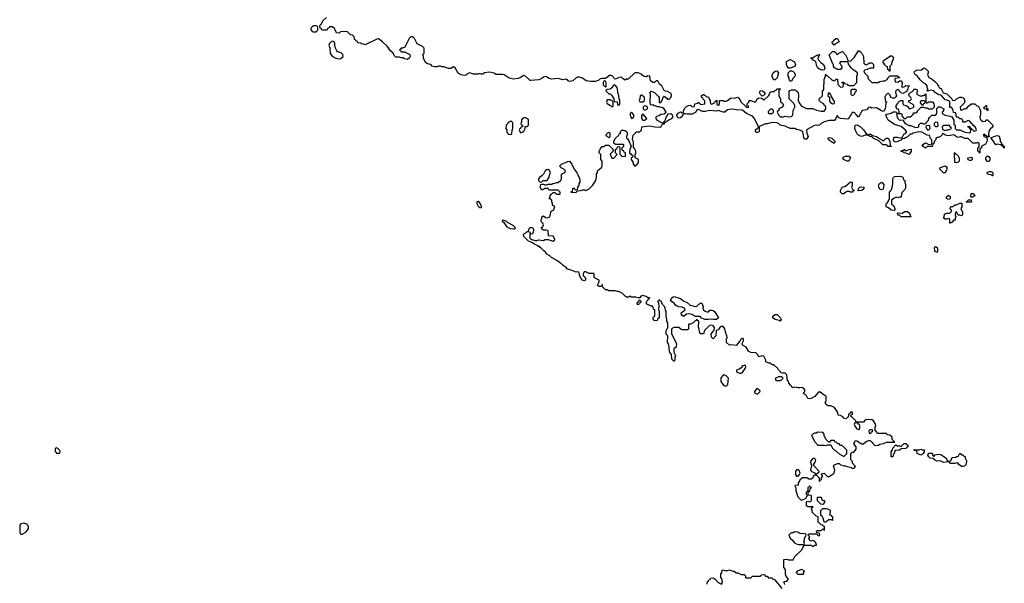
# Model space of a CAD drawing. Header units: inches. Extents: x 2608375 to 2737312, y 944064 to 1028306.
# Tile 38 of 69: x 2709038 to 2721094, y 964159 to 971061. Entities that reach past the tile are written whole.
import ezdxf

# ---------------------------------------------------------------- set-up
doc = ezdxf.new("R2010")
doc.units = ezdxf.units.IN
doc.header["$MEASUREMENT"] = 0
for name, color, linetype in [('C7906', 7, 'Continuous'), ('C7916', 7, 'Continuous'), ('C7917', 7, 'Continuous'), ('C7926', 7, 'Continuous'), ('C7927', 7, 'Continuous')]:
    doc.layers.add(name, color=color, linetype=linetype)

msp = doc.modelspace()

# ---------------------------------------------------------------- linework, layer by layer
at = {"layer": 'C7906', "color": 5, "elevation": 40}
for points in [[(2709490, 965818), (2709474, 965810), (2709473, 965773), (2709485, 965765), (2709490, 965754), (2709530, 965754), (2709535, 965770), (2709530, 965786), (2709506, 965810)], [(2709090, 964895), (2709051, 964889), (2709039, 964870), (2709038, 964790), (2709042, 964770), (2709050, 964762), (2709070, 964762), (2709113, 964787), (2709132, 964808), (2709144, 964830), (2709145, 964850), (2709139, 964870), (2709124, 964884)]]:
    msp.add_lwpolyline(points, close=True, dxfattribs=at)
at = {"layer": 'C7916', "color": 5, "elevation": 40}
for points in [[(2718406, 964146), (2718402, 964162), (2718394, 964170), (2718398, 964182), (2718433, 964187), (2718452, 964210), (2718424, 964244), (2718414, 964270), (2718414, 964330), (2718393, 964353), (2718394, 964450), (2718430, 964455), (2718453, 964447), (2718510, 964448), (2718530, 964486), (2718614, 964570), (2718638, 964622), (2718653, 964627), (2718730, 964626), (2718750, 964606), (2718770, 964626), (2718793, 964627), (2718792, 964652), (2718770, 964674), (2718750, 964682), (2718730, 964674), (2718718, 964678), (2718702, 964710), (2718714, 964730), (2718694, 964750), (2718698, 964762), (2718710, 964766), (2718790, 964766), (2718802, 964762), (2718810, 964746), (2718830, 964746), (2718834, 964750), (2718833, 964773), (2718798, 964778), (2718794, 964790), (2718798, 964802), (2718810, 964806), (2718850, 964806), (2718870, 964826), (2718882, 964822), (2718887, 964807), (2718894, 964810), (2718893, 964853), (2718878, 964858), (2718873, 964873), (2718850, 964874), (2718830, 964894), (2718818, 964898), (2718814, 964910), (2718813, 964973), (2718785, 964985), (2718742, 965030), (2718742, 965050), (2718734, 965070), (2718738, 965082), (2718752, 965090), (2718750, 965094), (2718690, 965094), (2718674, 965110), (2718674, 965150), (2718678, 965162), (2718690, 965166), (2718710, 965158), (2718734, 965170), (2718734, 965230), (2718730, 965234), (2718698, 965238), (2718694, 965250), (2718698, 965282), (2718713, 965287), (2718718, 965322), (2718733, 965327), (2718733, 965333), (2718718, 965338), (2718710, 965354), (2718702, 965338), (2718690, 965334), (2718687, 965293), (2718682, 965278), (2718666, 965270), (2718666, 965250), (2718682, 965242), (2718686, 965230), (2718667, 965213), (2718662, 965198), (2718610, 965174), (2718572, 965212), (2718560, 965240), (2718546, 965290), (2718544, 965324), (2718534, 965350), (2718538, 965362), (2718573, 965367), (2718574, 965390), (2718591, 965409), (2718594, 965430), (2718624, 965456), (2718675, 965455), (2718700, 965440), (2718730, 965438), (2718751, 965449), (2718770, 965486), (2718790, 965486), (2718826, 965450), (2718826, 965410), (2718830, 965406), (2718838, 965422), (2718854, 965430), (2718854, 965450), (2718874, 965470), (2718854, 965490), (2718858, 965502), (2718890, 965506), (2718928, 965468), (2718948, 965468), (2719012, 965510), (2719018, 965550), (2719002, 965590), (2719014, 965610), (2719050, 965626), (2719070, 965626), (2719088, 965608), (2719107, 965607), (2719130, 965598), (2719150, 965598), (2719170, 965588), (2719218, 965578), (2719230, 965566), (2719254, 965570), (2719258, 965582), (2719274, 965590), (2719258, 965598), (2719253, 965613), (2719234, 965630), (2719234, 965650), (2719214, 965670), (2719214, 965750), (2719230, 965766), (2719250, 965766), (2719280, 965800), (2719282, 965830), (2719262, 965850), (2719252, 965870), (2719270, 965906), (2719290, 965902), (2719350, 965868), (2719370, 965866), (2719404, 965896), (2719430, 965906), (2719450, 965906), (2719470, 965886), (2719482, 965882), (2719486, 965870), (2719510, 965848), (2719550, 965849), (2719570, 965862), (2719614, 965870), (2719650, 965886), (2719750, 965886), (2719754, 965890), (2719738, 965898), (2719734, 965910), (2719722, 965922), (2719722, 965950), (2719692, 965972), (2719658, 965978), (2719654, 965990), (2719647, 965993), (2719550, 965994), (2719538, 965998), (2719534, 966010), (2719513, 966033), (2719512, 966070), (2719522, 966090), (2719518, 966110), (2719492, 966150), (2719470, 966162), (2719430, 966165), (2719400, 966160), (2719387, 966153), (2719370, 966134), (2719290, 966134), (2719278, 966138), (2719274, 966150), (2719232, 966192), (2719218, 966198), (2719214, 966210), (2719218, 966222), (2719234, 966230), (2719234, 966250), (2719230, 966254), (2719210, 966254), (2719202, 966238), (2719186, 966230), (2719186, 966210), (2719178, 966190), (2719150, 966174), (2719130, 966182), (2719117, 966197), (2719090, 966214), (2719058, 966218), (2719054, 966250), (2719014, 966314), (2718970, 966332), (2718933, 966333), (2718910, 966354), (2718902, 966370), (2718914, 966390), (2718914, 966450), (2718890, 966462), (2718850, 966492), (2718830, 966502), (2718809, 966491), (2718775, 966445), (2718730, 966422), (2718710, 966418), (2718690, 966422), (2718670, 966454), (2718650, 966474), (2718638, 966478), (2718634, 966490), (2718652, 966508), (2718652, 966530), (2718634, 966550), (2718610, 966558), (2718590, 966551), (2718570, 966551), (2718530, 966562), (2718510, 966554), (2718498, 966558), (2718494, 966570), (2718480, 966580), (2718454, 966610), (2718453, 966633), (2718438, 966638), (2718430, 966714), (2718412, 966732), (2718373, 966733), (2718358, 966738), (2718354, 966750), (2718330, 966774), (2718322, 966790), (2718270, 966834), (2718250, 966834), (2718230, 966854), (2718210, 966854), (2718174, 966870), (2718172, 966890), (2718150, 966942), (2718130, 966945), (2718090, 966932), (2718070, 966962), (2718050, 966982), (2717990, 966985), (2717960, 967000), (2717932, 967050), (2717890, 967074), (2717885, 967095), (2717902, 967130), (2717902, 967150), (2717895, 967155), (2717890, 967158), (2717870, 967151), (2717855, 967125), (2717810, 967072), (2717750, 967078), (2717730, 967074), (2717694, 967110), (2717694, 967150), (2717702, 967170), (2717698, 967190), (2717684, 967224), (2717670, 967274), (2717650, 967302), (2717630, 967302), (2717610, 967292), (2717595, 967265), (2717567, 967253), (2717562, 967190), (2717530, 967154), (2717510, 967174), (2717505, 967210), (2717530, 967248), (2717542, 967258), (2717545, 967290), (2717531, 967311), (2717510, 967322), (2717485, 967315), (2717425, 967255), (2717410, 967214), (2717370, 967214), (2717360, 967240), (2717358, 967270), (2717351, 967290), (2717354, 967370), (2717338, 967378), (2717330, 967394), (2717322, 967378), (2717310, 967374), (2717286, 967350), (2717250, 967334), (2717230, 967334), (2717226, 967330), (2717226, 967270), (2717216, 967264), (2717150, 967265), (2717134, 967270), (2717110, 967291), (2717051, 967291), (2717030, 967282), (2717018, 967270), (2717020, 967220), (2717082, 967090), (2717078, 967050), (2717048, 967030), (2717046, 966990), (2717066, 966950), (2717058, 966930), (2717058, 966890), (2717050, 966874), (2717030, 966894), (2717025, 966905), (2717020, 966960), (2716993, 966993), (2716992, 967050), (2716982, 967090), (2716972, 967110), (2716974, 967190), (2716954, 967210), (2716954, 967250), (2716964, 967276), (2716974, 967290), (2716974, 967350), (2716962, 967370), (2716962, 967390), (2716952, 967430), (2716952, 967490), (2716944, 967504), (2716942, 967530), (2716934, 967550), (2716910, 967574), (2716893, 967613), (2716878, 967618), (2716870, 967634), (2716862, 967618), (2716846, 967610), (2716858, 967598), (2716862, 967550), (2716858, 967510), (2716868, 967490), (2716866, 967410), (2716847, 967393), (2716842, 967378), (2716810, 967374), (2716794, 967390), (2716794, 967410), (2716798, 967422), (2716814, 967430), (2716814, 967510), (2716798, 967518), (2716790, 967554), (2716770, 967554), (2716744, 967564), (2716718, 967578), (2716714, 967590), (2716714, 967610), (2716734, 967630), (2716738, 967642), (2716754, 967650), (2716750, 967654), (2716730, 967654), (2716710, 967672), (2716670, 967682), (2716645, 967675), (2716630, 967654), (2716610, 967654), (2716584, 967664), (2716530, 967665), (2716510, 967674), (2716495, 967665), (2716470, 967662), (2716454, 967670), (2716414, 967710), (2716370, 967732), (2716353, 967733), (2716330, 967742), (2716250, 967742), (2716230, 967754), (2716210, 967754), (2716174, 967790), (2716173, 967813), (2716167, 967813), (2716162, 967798), (2716150, 967794), (2716130, 967794), (2716114, 967810), (2716124, 967836), (2716134, 967850), (2716134, 967870), (2716078, 967898), (2716074, 967910), (2716074, 967950), (2716070, 967954), (2716010, 967954), (2715972, 967972), (2715950, 967974), (2715938, 967950), (2715938, 967930), (2715958, 967910), (2715966, 967890), (2715966, 967870), (2715950, 967862), (2715930, 967872), (2715912, 967890), (2715894, 967930), (2715894, 967950), (2715884, 967964), (2715872, 967972), (2715850, 967971), (2715830, 967976), (2715790, 967995), (2715747, 968007), (2715730, 968026), (2715691, 968050), (2715673, 968073), (2715647, 968087), (2715614, 968114), (2715551, 968150), (2715530, 968170), (2715494, 968190), (2715476, 968216), (2715456, 968230), (2715425, 968265), (2715412, 968270), (2715402, 968282), (2715390, 968285), (2715376, 968296), (2715341, 968310), (2715310, 968332), (2715270, 968347), (2715210, 968406), (2715206, 968426), (2715202, 968430), (2715205, 968435), (2715234, 968450), (2715250, 968466), (2715274, 968466), (2715274, 968490), (2715285, 968515), (2715310, 968518), (2715315, 968515), (2715328, 968490), (2715326, 968450), (2715310, 968434), (2715298, 968438), (2715293, 968453), (2715286, 968454), (2715286, 968406), (2715282, 968398), (2715285, 968385), (2715310, 968368), (2715350, 968358), (2715370, 968358), (2715390, 968366), (2715450, 968358), (2715470, 968368), (2715510, 968369), (2715570, 968348), (2715590, 968366), (2715590, 968374), (2715571, 968411), (2715514, 968414), (2715510, 968474), (2715490, 968482), (2715450, 968482), (2715430, 968494), (2715425, 968510), (2715442, 968530), (2715452, 968550), (2715442, 968570), (2715422, 968590), (2715422, 968610), (2715432, 968628), (2715433, 968647), (2715444, 968656), (2715450, 968658), (2715478, 968638), (2715490, 968635), (2715510, 968638), (2715530, 968648), (2715545, 968715), (2715574, 968730), (2715592, 968768), (2715562, 968790), (2715562, 968810), (2715552, 968830), (2715552, 968850), (2715522, 968870), (2715534, 968890), (2715538, 968922), (2715550, 968926), (2715570, 968946), (2715590, 968946), (2715610, 968926), (2715650, 968926), (2715654, 968930), (2715654, 968950), (2715630, 968974), (2715530, 968974), (2715518, 968978), (2715510, 968994), (2715470, 968994), (2715456, 968984), (2715430, 968974), (2715412, 969010), (2715413, 969027), (2715418, 969042), (2715433, 969047), (2715450, 969048), (2715470, 969038), (2715490, 969038), (2715513, 969047), (2715552, 969048), (2715564, 969056), (2715590, 969058), (2715610, 969068), (2715630, 969066), (2715664, 969096), (2715672, 969110), (2715674, 969170), (2715711, 969189), (2715722, 969210), (2715702, 969230), (2715666, 969246), (2715657, 969257), (2715651, 969270), (2715672, 969290), (2715750, 969326), (2715770, 969329), (2715799, 969290), (2715829, 969229), (2715863, 969183), (2715875, 969150), (2715889, 969130), (2715896, 969104), (2715898, 969070), (2715886, 969050), (2715886, 969030), (2715866, 969010), (2715862, 968978), (2715850, 968974), (2715838, 968978), (2715830, 968994), (2715810, 968994), (2715806, 968990), (2715802, 968958), (2715790, 968954), (2715787, 968947), (2715850, 968946), (2715858, 968962), (2715873, 968967), (2715910, 968968), (2715930, 968978), (2715956, 968976), (2715970, 968968), (2716010, 968988), (2716051, 969030), (2716091, 969090), (2716102, 969130), (2716102, 969170), (2716111, 969190), (2716112, 969210), (2716120, 969220), (2716162, 969250), (2716172, 969270), (2716172, 969330), (2716154, 969350), (2716154, 969410), (2716134, 969430), (2716134, 969450), (2716144, 969476), (2716170, 969506), (2716193, 969507), (2716210, 969526), (2716250, 969526), (2716306, 969470), (2716306, 969450), (2716266, 969414), (2716290, 969366), (2716313, 969367), (2716354, 969410), (2716334, 969430), (2716334, 969470), (2716353, 969487), (2716358, 969502), (2716370, 969506), (2716382, 969502), (2716386, 969490), (2716386, 969410), (2716402, 969402), (2716410, 969386), (2716454, 969390), (2716454, 969430), (2716438, 969438), (2716433, 969453), (2716418, 969458), (2716414, 969470), (2716414, 969490), (2716434, 969510), (2716434, 969530), (2716430, 969534), (2716333, 969533), (2716314, 969550), (2716314, 969570), (2716330, 969606), (2716373, 969647), (2716378, 969662), (2716393, 969667), (2716394, 969690), (2716410, 969706), (2716430, 969708), (2716450, 969702), (2716468, 969690), (2716478, 969670), (2716478, 969650), (2716466, 969630), (2716468, 969610), (2716480, 969600), (2716496, 969576), (2716526, 969510), (2716508, 969472), (2716506, 969430), (2716520, 969420), (2716530, 969406), (2716542, 969402), (2716546, 969390), (2716542, 969378), (2716526, 969370), (2716526, 969350), (2716548, 969310), (2716548, 969290), (2716570, 969266), (2716604, 969296), (2716614, 969310), (2716614, 969350), (2716574, 969370), (2716574, 969410), (2716582, 969430), (2716582, 969450), (2716564, 969484), (2716553, 969493), (2716553, 969567), (2716542, 969590), (2716544, 969624), (2716550, 969646), (2716590, 969686), (2716630, 969686), (2716653, 969707), (2716654, 969750), (2716750, 969761), (2716813, 969747), (2716890, 969746), (2716910, 969786), (2716933, 969787), (2716938, 969802), (2716950, 969806), (2716961, 969819), (2716986, 969834), (2717022, 969850), (2717038, 969870), (2717031, 969890), (2717010, 969906), (2716976, 969904), (2716955, 969870), (2716938, 969822), (2716926, 969810), (2716922, 969798), (2716910, 969794), (2716884, 969804), (2716846, 969826), (2716832, 969850), (2716832, 969870), (2716841, 969879), (2716870, 969889), (2716890, 969902), (2716931, 969909), (2716952, 969930), (2716931, 969971), (2716910, 969982), (2716870, 969992), (2716850, 969992), (2716827, 970000)], [(2716284, 970000), (2716290, 969994), (2716302, 969998), (2716303, 970000)], [(2716684, 970000), (2716674, 969990), (2716674, 969970), (2716690, 969954), (2716710, 969962), (2716726, 969970), (2716726, 969990), (2716718, 969998), (2716711, 970000)], [(2719639, 970000), (2719636, 969970), (2719618, 969942), (2719610, 969938), (2719590, 969944), (2719530, 969982), (2719470, 969978), (2719450, 969988), (2719433, 969987), (2719410, 969958), (2719352, 969948), (2719310, 969866), (2719280, 969900), (2719266, 969910), (2719262, 969922), (2719250, 969926), (2719230, 969926), (2719220, 969900), (2719201, 969879), (2719191, 969849), (2719177, 969843), (2719089, 969849), (2719064, 969864), (2719050, 969886), (2719042, 969878), (2719032, 969850), (2719013, 969827), (2718950, 969827), (2718888, 969812), (2718850, 969789), (2718831, 969769), (2718810, 969766), (2718790, 969769), (2718770, 969764), (2718672, 969710), (2718676, 969670), (2718692, 969630), (2718682, 969610), (2718670, 969598), (2718650, 969598), (2718638, 969610), (2718635, 969655), (2718628, 969672), (2718628, 969688), (2718616, 969696), (2718590, 969708), (2718550, 969715), (2718530, 969729), (2718470, 969729), (2718410, 969756), (2718350, 969770), (2718329, 969789), (2718310, 969799), (2718250, 969800), (2718190, 969784), (2718170, 969784), (2718105, 969755), (2718093, 969747), (2718091, 969689), (2718070, 969678), (2718060, 969680), (2718046, 969690), (2718046, 969710), (2718070, 969734), (2718082, 969738), (2718086, 969750), (2718034, 969850), (2718010, 969879), (2717939, 969910), (2717890, 969954), (2717816, 969956), (2717770, 969964), (2717730, 969961), (2717705, 969955), (2717670, 969929), (2717651, 969929), (2717590, 969949), (2717570, 969942), (2717490, 969949), (2717430, 969935), (2717397, 969937), (2717350, 969962), (2717330, 969958), (2717318, 969930), (2717270, 969904), (2717210, 969903), (2717190, 969909), (2717170, 969909), (2717160, 969900), (2717146, 969870), (2717130, 969857), (2717110, 969854), (2717099, 969859), (2717088, 969870), (2717084, 969890), (2717102, 969918), (2717130, 969934), (2717150, 969922), (2717158, 969922), (2717166, 969930), (2717166, 969950), (2717183, 969977), (2717208, 970000)], [(2717264, 970000), (2717270, 969994), (2717302, 969998), (2717302, 970000)], [(2717927, 970000), (2717934, 969994), (2717934, 969990), (2717954, 969986), (2717966, 969990), (2717963, 970000)], [(2718383, 970000), (2718374, 969990), (2718334, 969970), (2718332, 969948), (2718318, 969942), (2718314, 969930), (2718330, 969894), (2718353, 969873), (2718390, 969872), (2718410, 969878), (2718450, 969872), (2718490, 969874), (2718506, 969890), (2718507, 969947), (2718529, 969990), (2718529, 970000)], [(2718614, 970000), (2718670, 969974), (2718750, 969974), (2718764, 969964), (2718793, 969953), (2718850, 969942), (2718890, 969942), (2718908, 969970), (2718908, 969990), (2718903, 970000)], [(2720000, 969677), (2719974, 969670), (2719960, 969660), (2719942, 969658), (2719910, 969626), (2719884, 969616), (2719870, 969606), (2719838, 969602), (2719834, 969590), (2719790, 969568), (2719770, 969562), (2719746, 969570), (2719738, 969590), (2719742, 969610), (2719750, 969622), (2719784, 969624), (2719810, 969614), (2719842, 969618), (2719863, 969657), (2719888, 969672), (2719898, 969682), (2719898, 969690), (2719882, 969710), (2719833, 969753), (2719750, 969777), (2719670, 969829), (2719650, 969870), (2719645, 969895), (2719655, 969905), (2719710, 969918), (2719732, 969932), (2719770, 969934), (2719778, 969918), (2719790, 969914), (2719802, 969918), (2719806, 969930), (2719802, 969962), (2719787, 969967), (2719770, 969986), (2719769, 970000)], [(2720000, 969917), (2719984, 969916), (2719974, 969910), (2719974, 969890), (2719958, 969882), (2719950, 969866), (2719910, 969866), (2719898, 969862), (2719890, 969846), (2719866, 969846), (2719862, 969862), (2719848, 969868), (2719842, 969902), (2719830, 969906), (2719790, 969906), (2719778, 969902), (2719774, 969890), (2719782, 969870), (2719792, 969850), (2719810, 969832), (2719854, 969834), (2719862, 969810), (2719882, 969790), (2719930, 969766), (2719945, 969765), (2720000, 969743)], [(2719903, 970000), (2719930, 969974), (2719950, 969974), (2719986, 969990), (2719986, 970000)], [(2720000, 965785), (2719990, 965786), (2719987, 965793), (2720000, 965793)], [(2717454, 964150), (2717458, 964182), (2717470, 964186), (2717478, 964202), (2717492, 964208), (2717498, 964222), (2717530, 964228), (2717555, 964210), (2717589, 964169), (2717631, 964149), (2717643, 964170), (2717634, 964214), (2717625, 964230), (2717622, 964270), (2717634, 964290), (2717638, 964322), (2717650, 964326), (2717670, 964318), (2717710, 964318), (2717730, 964326), (2717768, 964308), (2717787, 964307), (2717810, 964286), (2717830, 964286), (2717856, 964276), (2717870, 964266), (2717910, 964266), (2717926, 964250), (2717926, 964230), (2717930, 964226), (2717990, 964228), (2718010, 964246), (2718107, 964247), (2718114, 964250), (2718118, 964262), (2718150, 964266), (2718162, 964262), (2718168, 964248), (2718190, 964246), (2718208, 964228), (2718250, 964226), (2718256, 964216), (2718283, 964203), (2718370, 964097)]]:
    msp.add_lwpolyline(points, dxfattribs=at)
for points in [[(2716530, 969928), (2716512, 969910), (2716511, 969890), (2716530, 969852), (2716550, 969862), (2716558, 969870), (2716556, 969896)], [(2716670, 969906), (2716653, 969887), (2716652, 969850), (2716670, 969832), (2716690, 969832), (2716710, 969842), (2716718, 969850)], [(2718250, 969966), (2718230, 969966), (2718204, 969936), (2718204, 969924), (2718210, 969914), (2718250, 969914), (2718266, 969930), (2718266, 969950)], [(2715050, 969818), (2715018, 969802), (2715014, 969790), (2714994, 969770), (2714992, 969730), (2715002, 969710), (2715002, 969682), (2715013, 969673), (2715018, 969658), (2715050, 969654), (2715062, 969658), (2715067, 969707), (2715078, 969730), (2715076, 969796), (2715066, 969810)], [(2715230, 969858), (2715210, 969858), (2715194, 969850), (2715184, 969836), (2715182, 969810), (2715174, 969790), (2715178, 969778), (2715194, 969770), (2715194, 969750), (2715174, 969746), (2715172, 969728), (2715158, 969722), (2715154, 969710), (2715170, 969674), (2715190, 969682), (2715210, 969694), (2715228, 969730), (2715227, 969753), (2715250, 969754), (2715266, 969770), (2715266, 969830), (2715262, 969842)], [(2716250, 969678), (2716234, 969670), (2716214, 969650), (2716218, 969638), (2716233, 969633), (2716250, 969614), (2716266, 969630), (2716266, 969670)], [(2719410, 969654), (2719430, 969654), (2719450, 969662), (2719482, 969642), (2719530, 969631), (2719565, 969605), (2719594, 969590), (2719610, 969574), (2719646, 969610), (2719670, 969612), (2719692, 969572), (2719698, 969518), (2719710, 969514), (2719714, 969510), (2719710, 969508), (2719670, 969506), (2719662, 969522), (2719647, 969527), (2719606, 969530), (2719556, 969576), (2719489, 969609), (2719470, 969628), (2719446, 969630), (2719427, 969647), (2719390, 969648), (2719350, 969629), (2719320, 969640), (2719296, 969656), (2719274, 969694), (2719264, 969730), (2719269, 969771), (2719290, 969774), (2719331, 969751), (2719371, 969710)], [(2719010, 969546), (2718990, 969555), (2718942, 969590), (2718938, 969610), (2718950, 969618), (2718982, 969610), (2719022, 969570)], [(2719930, 969409), (2719890, 969428), (2719869, 969429), (2719858, 969438), (2719826, 969450), (2719840, 969460), (2719858, 969462), (2719869, 969471), (2719874, 969470), (2719878, 969458), (2719890, 969454), (2719930, 969472), (2719950, 969474), (2719954, 969470), (2719952, 969452)], [(2719190, 969328), (2719168, 969328), (2719127, 969347), (2719118, 969370), (2719130, 969382), (2719150, 969391), (2719194, 969390), (2719212, 969370)], [(2715510, 969228), (2715490, 969222), (2715472, 969210), (2715451, 969169), (2715431, 969149), (2715402, 969130), (2715392, 969110), (2715392, 969090), (2715410, 969072), (2715430, 969074), (2715448, 969092), (2715487, 969093), (2715502, 969098), (2715516, 969124), (2715527, 969153), (2715528, 969170), (2715538, 969190), (2715520, 969220)], [(2719210, 968948), (2719196, 968956), (2719170, 968958), (2719152, 968948), (2719130, 968928), (2719110, 968928), (2719089, 968950), (2719089, 968970), (2719109, 969010), (2719150, 969022), (2719210, 969074), (2719233, 969073), (2719232, 969030), (2719222, 969010), (2719238, 968978), (2719253, 968973), (2719253, 968967), (2719238, 968962), (2719230, 968948)], [(2719590, 968978), (2719570, 968986), (2719556, 969016), (2719555, 969030), (2719565, 969055), (2719590, 969072), (2719604, 969064), (2719617, 969037), (2719610, 968986)], [(2719790, 968878), (2719770, 968886), (2719744, 968876), (2719714, 968850), (2719714, 968810), (2719718, 968798), (2719734, 968790), (2719752, 968752), (2719754, 968730), (2719750, 968726), (2719710, 968729), (2719675, 968755), (2719646, 968770), (2719647, 968807), (2719650, 968814), (2719662, 968818), (2719666, 968830), (2719678, 968842), (2719687, 968873), (2719688, 968950), (2719710, 968974), (2719718, 968990), (2719728, 969050), (2719728, 969110), (2719738, 969130), (2719750, 969142), (2719824, 969144), (2719851, 969131), (2719858, 969098), (2719874, 969090), (2719874, 969070), (2719884, 969044), (2719884, 968996), (2719877, 968983), (2719842, 968950), (2719834, 968930), (2719833, 968887), (2719810, 968886)], [(2719310, 968966), (2719306, 968970), (2719307, 968993), (2719330, 969014), (2719374, 969010), (2719374, 968990), (2719350, 968968)], [(2714650, 968834), (2714634, 968830), (2714635, 968810), (2714650, 968776), (2714670, 968759), (2714690, 968761), (2714697, 968770), (2714670, 968822)], [(2719950, 968646), (2719830, 968648), (2719810, 968666), (2719789, 968669), (2719786, 968690), (2719790, 968694), (2719847, 968693), (2719870, 968712), (2719910, 968714), (2719932, 968692), (2719942, 968662), (2719954, 968650)], [(2714950, 968606), (2714944, 968596), (2714945, 968590), (2714960, 968580), (2715004, 968524), (2715045, 968505), (2715090, 968501), (2715099, 968501), (2715108, 968510), (2715079, 968539), (2715010, 968578), (2714993, 968593)], [(2716630, 967626), (2716618, 967622), (2716614, 967606), (2716594, 967590), (2716598, 967578), (2716610, 967574), (2716622, 967578), (2716626, 967594), (2716642, 967598), (2716646, 967610)], [(2717307, 967547), (2717330, 967551), (2717370, 967591), (2717390, 967591), (2717405, 967550), (2717402, 967530), (2717411, 967510), (2717430, 967491), (2717450, 967485), (2717470, 967485), (2717490, 967502), (2717510, 967502), (2717530, 967498), (2717550, 967482), (2717594, 967410), (2717570, 967389), (2717530, 967388), (2717510, 967395), (2717470, 967389), (2717429, 967389), (2717387, 967407), (2717370, 967426), (2717310, 967426), (2717270, 967449), (2717230, 967458), (2717204, 967456), (2717170, 967428), (2717150, 967438), (2717142, 967450), (2717138, 967470), (2717186, 967510), (2717178, 967530), (2717150, 967542), (2717110, 967545), (2717090, 967553), (2717067, 967567), (2717050, 967589), (2717018, 967610), (2717006, 967630), (2717036, 967664), (2717050, 967671), (2717130, 967645), (2717170, 967616), (2717210, 967598), (2717246, 967566)], [(2718350, 967368), (2718336, 967376), (2718289, 967389), (2718258, 967410), (2718258, 967430), (2718286, 967450), (2718312, 967450), (2718350, 967414), (2718362, 967390)], [(2717910, 966828), (2717890, 966822), (2717870, 966798), (2717842, 966778), (2717814, 966770), (2717814, 966750), (2717850, 966732), (2717870, 966732), (2717890, 966742), (2717922, 966790), (2717928, 966810), (2717926, 966826)], [(2717670, 966708), (2717653, 966707), (2717623, 966677), (2717623, 966630), (2717650, 966591), (2717670, 966578), (2717690, 966574), (2717708, 966592), (2717715, 966670), (2717690, 966698)], [(2718370, 966686), (2718330, 966686), (2718294, 966670), (2718294, 966650), (2718304, 966644), (2718350, 966642), (2718366, 966650), (2718386, 966670)], [(2718070, 966546), (2718058, 966542), (2718053, 966527), (2718034, 966510), (2718034, 966490), (2718070, 966474), (2718106, 966510), (2718102, 966522), (2718087, 966527)], [(2719290, 966126), (2719258, 966122), (2719254, 966110), (2719272, 966070), (2719290, 966052), (2719310, 966042), (2719327, 966053), (2719327, 966087), (2719322, 966102), (2719310, 966106), (2719302, 966122)], [(2718810, 966008), (2718790, 965998), (2718770, 965998), (2718754, 965990), (2718734, 965970), (2718772, 965890), (2718810, 965852), (2718888, 965852), (2718910, 965845), (2718930, 965854), (2718970, 965854), (2718990, 965814), (2719014, 965790), (2719030, 965782), (2719070, 965745), (2719130, 965714), (2719166, 965750), (2719166, 965790), (2719110, 965846), (2719090, 965846), (2719070, 965866), (2719050, 965866), (2719042, 965882), (2719027, 965887), (2719010, 965906), (2718970, 965906), (2718953, 965887), (2718947, 965887), (2718910, 965926), (2718888, 965970), (2718887, 965987), (2718870, 966006)], [(2719478, 966038), (2719450, 966038), (2719434, 966030), (2719438, 965998), (2719450, 965994), (2719462, 965998), (2719467, 966013), (2719482, 966018), (2719486, 966030)], [(2719710, 965706), (2719709, 965709), (2719709, 965771), (2719727, 965793), (2719730, 965814), (2719767, 965853), (2719784, 965844), (2719810, 965842), (2719830, 965834), (2719866, 965870), (2719890, 965872), (2719898, 965858), (2719914, 965850), (2719914, 965830), (2719898, 965822), (2719892, 965808), (2719830, 965806), (2719811, 965789), (2719754, 965786), (2719754, 965774), (2719732, 965730), (2719730, 965706)], [(2718770, 965688), (2718750, 965688), (2718740, 965680), (2718722, 965650), (2718724, 965624), (2718734, 965610), (2718734, 965590), (2718725, 965575), (2718722, 965550), (2718734, 965530), (2718772, 965512), (2718778, 965498), (2718790, 965494), (2718810, 965514), (2718822, 965518), (2718826, 965530), (2718760, 965600), (2718760, 965620), (2718778, 965642), (2718788, 965670)], [(2718570, 965549), (2718550, 965548), (2718538, 965530), (2718538, 965490), (2718550, 965472), (2718570, 965472), (2718588, 965490), (2718595, 965510), (2718582, 965542)], [(2718870, 965174), (2718890, 965174), (2718894, 965170), (2718892, 965148), (2718870, 965126), (2718847, 965127), (2718806, 965170), (2718807, 965213), (2718850, 965214), (2718854, 965210), (2718854, 965190)], [(2718991, 964929), (2718978, 964938), (2718944, 964936), (2718920, 964920), (2718910, 964906), (2718887, 964907), (2718886, 964930), (2718876, 964956), (2718862, 964982), (2718846, 964990), (2718848, 965052), (2718870, 965074), (2718917, 965077), (2718957, 965057), (2718962, 965050), (2718962, 965030), (2718954, 965010), (2718958, 964998), (2718970, 964994), (2718991, 964971)], [(2718530, 964788), (2718510, 964778), (2718484, 964776), (2718454, 964750), (2718470, 964714), (2718504, 964684), (2718520, 964660), (2718530, 964652), (2718570, 964634), (2718630, 964634), (2718642, 964638), (2718646, 964650), (2718638, 964670), (2718647, 964693), (2718648, 964712), (2718666, 964750), (2718662, 964762), (2718647, 964767), (2718590, 964768), (2718567, 964787)], [(2718630, 964266), (2718570, 964268), (2718548, 964288), (2718548, 964292), (2718567, 964313), (2718596, 964324), (2718610, 964334), (2718638, 964318), (2718642, 964310), (2718633, 964287)]]:
    msp.add_lwpolyline(points, close=True, dxfattribs=at)
at = {"layer": 'C7917', "color": 5, "elevation": 40}
for points in [[(2716827, 970000), (2716807, 970007), (2716790, 970018), (2716770, 970014), (2716762, 970022), (2716758, 970050), (2716762, 970150), (2716754, 970170), (2716770, 970186), (2716790, 970178), (2716810, 970168), (2716860, 970120), (2716869, 970109), (2716870, 970046), (2716890, 970046), (2716912, 970090), (2716913, 970107), (2716930, 970126), (2716960, 970100), (2716970, 970086), (2716990, 970086), (2717010, 970106), (2717018, 970130), (2717015, 970155), (2716970, 970182), (2716944, 970184), (2716930, 970194), (2716902, 970250), (2716872, 970272), (2716851, 970311), (2716830, 970312), (2716810, 970292), (2716790, 970292), (2716762, 970310), (2716754, 970370), (2716730, 970372), (2716710, 970362), (2716684, 970364), (2716660, 970380), (2716650, 970392), (2716610, 970412), (2716570, 970412), (2716490, 970334), (2716468, 970332), (2716450, 970322), (2716430, 970332), (2716410, 970352), (2716390, 970358), (2716330, 970332), (2716294, 970374), (2716270, 970381), (2716210, 970342), (2716170, 970342), (2716144, 970336), (2716130, 970322), (2716090, 970302), (2716030, 970302), (2715974, 970310), (2715930, 970345), (2715890, 970356), (2715870, 970355), (2715852, 970348), (2715810, 970311), (2715770, 970302), (2715752, 970312), (2715744, 970324), (2715730, 970332), (2715690, 970325), (2715630, 970342), (2715550, 970331), (2715522, 970342), (2715490, 970362), (2715470, 970365), (2715450, 970358), (2715430, 970342), (2715395, 970325), (2715297, 970317), (2715290, 970318), (2715231, 970370), (2715210, 970376), (2715169, 970351), (2715140, 970340), (2715090, 970331), (2715030, 970346), (2714970, 970386), (2714950, 970391), (2714870, 970391), (2714846, 970406), (2714790, 970418), (2714729, 970411), (2714710, 970394), (2714690, 970394), (2714670, 970402), (2714650, 970392), (2714593, 970393), (2714550, 970412), (2714530, 970402), (2714510, 970385), (2714490, 970378), (2714460, 970380), (2714444, 970384), (2714405, 970405), (2714372, 970470), (2714350, 970482), (2714316, 970464), (2714290, 970462), (2714230, 970485), (2714205, 970485), (2714190, 970492), (2714168, 970492), (2714150, 970482), (2714116, 970484), (2714090, 970492), (2714071, 970511), (2714030, 970522), (2714012, 970532), (2713984, 970584), (2713982, 970610), (2713974, 970630), (2713978, 970642), (2713991, 970650), (2713991, 970710), (2713970, 970731), (2713905, 970765), (2713871, 970831), (2713850, 970851), (2713829, 970851), (2713808, 970830), (2713755, 970725), (2713727, 970713), (2713708, 970712), (2713702, 970698), (2713688, 970690), (2713702, 970682), (2713708, 970668), (2713750, 970668), (2713815, 970635), (2713818, 970610), (2713810, 970594), (2713786, 970574), (2713750, 970582), (2713730, 970592), (2713710, 970592), (2713690, 970602), (2713642, 970602), (2713624, 970624), (2713612, 970650), (2713580, 970680), (2713536, 970736), (2713481, 970790), (2713430, 970825), (2713410, 970822), (2713270, 970754), (2713250, 970762), (2713224, 970764), (2713210, 970774), (2713178, 970778), (2713173, 970793), (2713158, 970798), (2713154, 970810), (2713138, 970818), (2713134, 970850), (2713114, 970870), (2713090, 970874), (2713051, 970911), (2713010, 970918), (2712968, 970912), (2712950, 970894), (2712918, 970898), (2712893, 970953), (2712870, 970974), (2712830, 970974), (2712822, 970958), (2712807, 970953), (2712802, 970938), (2712790, 970934), (2712750, 970934), (2712738, 970938), (2712732, 970952), (2712718, 970958), (2712714, 970990), (2712732, 971008), (2712750, 971046), (2712793, 971087)], [(2718903, 970000), (2718898, 970010), (2718875, 970035), (2718846, 970050), (2718826, 970070), (2718826, 970090), (2718866, 970130), (2718866, 970190), (2718882, 970198), (2718886, 970210), (2718887, 970327), (2718906, 970370), (2718906, 970390), (2718914, 970390), (2718918, 970378), (2718930, 970374), (2718984, 970324), (2719010, 970314), (2719022, 970318), (2719030, 970334), (2719053, 970333), (2719054, 970270), (2719090, 970234), (2719122, 970238), (2719126, 970270), (2719122, 970282), (2719107, 970287), (2719110, 970294), (2719130, 970294), (2719138, 970278), (2719170, 970272), (2719178, 970258), (2719190, 970254), (2719250, 970254), (2719288, 970292), (2719289, 970370), (2719298, 970390), (2719298, 970410), (2719238, 970450), (2719218, 970470), (2719200, 970500), (2719188, 970510), (2719182, 970542), (2719170, 970546), (2719090, 970546), (2719074, 970530), (2719093, 970513), (2719104, 970484), (2719105, 970470), (2719090, 970449), (2719050, 970449), (2719015, 970470), (2719004, 970490), (2719002, 970510), (2718989, 970529), (2718948, 970630), (2718990, 970672), (2719014, 970670), (2719034, 970650), (2719038, 970638), (2719050, 970634), (2719068, 970652), (2719112, 970672), (2719150, 970632), (2719171, 970590), (2719172, 970572), (2719178, 970558), (2719210, 970552), (2719259, 970601), (2719303, 970677), (2719310, 970682), (2719331, 970671), (2719350, 970652), (2719371, 970610), (2719374, 970530), (2719390, 970514), (2719410, 970514), (2719448, 970532), (2719470, 970532), (2719492, 970512), (2719494, 970470), (2719490, 970466), (2719450, 970468), (2719414, 970450), (2719390, 970448), (2719372, 970430), (2719382, 970410), (2719422, 970370), (2719422, 970350), (2719430, 970334), (2719473, 970293), (2719550, 970292), (2719570, 970302), (2719610, 970312), (2719630, 970312), (2719658, 970330), (2719666, 970350), (2719682, 970358), (2719690, 970374), (2719787, 970373), (2719794, 970370), (2719798, 970358), (2719812, 970352), (2719812, 970348), (2719758, 970342), (2719754, 970330), (2719758, 970298), (2719790, 970294), (2719810, 970314), (2719830, 970312), (2719842, 970290), (2719842, 970270), (2719834, 970250), (2719838, 970238), (2719850, 970234), (2719876, 970244), (2719890, 970254), (2719934, 970250), (2719918, 970242), (2719914, 970210), (2719898, 970182), (2719850, 970158), (2719830, 970166), (2719806, 970190), (2719802, 970202), (2719790, 970206), (2719765, 970195), (2719762, 970170), (2719772, 970130), (2719762, 970110), (2719750, 970098), (2719730, 970098), (2719709, 970109), (2719690, 970146), (2719676, 970156), (2719665, 970155), (2719645, 970135), (2719632, 970110), (2719638, 970058), (2719654, 970050), (2719642, 970038), (2719639, 970000)], [(2720000, 970393), (2719989, 970410), (2719995, 970425), (2720000, 970431)], [(2717302, 970000), (2717306, 970030), (2717342, 970038), (2717350, 970054), (2717358, 970038), (2717384, 970024), (2717426, 970030), (2717427, 970067), (2717407, 970087), (2717402, 970102), (2717386, 970110), (2717388, 970132), (2717402, 970138), (2717410, 970154), (2717418, 970138), (2717430, 970134), (2717442, 970122), (2717474, 970110), (2717484, 970084), (2717494, 970070), (2717494, 970050), (2717502, 970030), (2717510, 970025), (2717542, 970038), (2717547, 970053), (2717562, 970058), (2717566, 970074), (2717574, 970070), (2717574, 970030), (2717578, 970018), (2717590, 970014), (2717602, 970018), (2717606, 970030), (2717608, 970072), (2717650, 970072), (2717664, 970064), (2717690, 970062), (2717706, 970070), (2717740, 970100), (2717804, 970104), (2717830, 970112), (2717844, 970104), (2717872, 970050), (2717927, 970000)], [(2717963, 970000), (2717962, 970002), (2717946, 970006), (2717946, 970030), (2717966, 970050), (2717970, 970072), (2717990, 970072), (2718030, 970054), (2718050, 970054), (2718066, 970090), (2718090, 970102), (2718120, 970100), (2718144, 970084), (2718150, 970074), (2718210, 970134), (2718227, 970173), (2718250, 970182), (2718278, 970182), (2718287, 970193), (2718302, 970198), (2718310, 970214), (2718350, 970214), (2718354, 970210), (2718338, 970202), (2718334, 970190), (2718334, 970130), (2718352, 970090), (2718353, 970053), (2718377, 970037), (2718391, 970010), (2718383, 970000)], [(2718529, 970000), (2718529, 970010), (2718515, 970035), (2718458, 970090), (2718460, 970180), (2718467, 970193), (2718490, 970202), (2718530, 970202), (2718551, 970191), (2718571, 970171), (2718576, 970130), (2718571, 970070), (2718582, 970042), (2718610, 970002), (2718614, 970000)], [(2719986, 970000), (2719986, 970010), (2719970, 970026), (2719926, 970050), (2719927, 970073), (2719950, 970074), (2719958, 970090), (2719950, 970106), (2719928, 970128), (2719926, 970150), (2719946, 970170), (2719975, 970185), (2719988, 970212), (2720000, 970212)], [(2716303, 970000), (2716306, 970010), (2716306, 970050), (2716302, 970062), (2716270, 970078), (2716230, 970078), (2716222, 970050), (2716230, 970034), (2716272, 970012), (2716284, 970000)], [(2719769, 970000), (2719768, 970010), (2719790, 970034), (2719803, 970057), (2719828, 970072), (2719852, 970072), (2719853, 970033), (2719858, 970018), (2719892, 970012), (2719903, 970000)], [(2716711, 970000), (2716690, 970006), (2716684, 970000)], [(2717208, 970000), (2717210, 970002), (2717228, 970012), (2717250, 970014), (2717264, 970000)]]:
    msp.add_lwpolyline(points, dxfattribs=at)
for points in [[(2712667, 970987), (2712630, 970986), (2712604, 970956), (2712604, 970944), (2712618, 970918), (2712630, 970914), (2712670, 970914), (2712687, 970933), (2712687, 970967), (2712682, 970982)], [(2712870, 970798), (2712850, 970788), (2712832, 970770), (2712822, 970750), (2712837, 970717), (2712841, 970650), (2712851, 970630), (2712870, 970611), (2712910, 970591), (2712950, 970581), (2712970, 970585), (2712998, 970610), (2712995, 970635), (2712973, 970653), (2712929, 970669), (2712920, 970680), (2712904, 970710), (2712895, 970750), (2712898, 970770), (2712888, 970788)], [(2719010, 970748), (2719002, 970762), (2718990, 970766), (2718986, 970790), (2719002, 970798), (2719006, 970810), (2719030, 970832), (2719050, 970832), (2719072, 970790), (2719018, 970762)], [(2718863, 970443), (2718830, 970455), (2718810, 970468), (2718798, 970490), (2718788, 970548), (2718746, 970570), (2718742, 970582), (2718730, 970586), (2718727, 970593), (2718750, 970594), (2718768, 970612), (2718810, 970632), (2718830, 970634), (2718832, 970630), (2718822, 970618), (2718812, 970590), (2718813, 970573), (2718852, 970532), (2718882, 970510), (2718898, 970470), (2718890, 970446)], [(2718470, 970466), (2718450, 970468), (2718435, 970490), (2718429, 970511), (2718428, 970550), (2718470, 970572), (2718524, 970544), (2718538, 970510), (2718531, 970489)], [(2719690, 970426), (2719682, 970442), (2719666, 970450), (2719662, 970482), (2719650, 970486), (2719630, 970506), (2719606, 970550), (2719626, 970570), (2719710, 970622), (2719731, 970611), (2719736, 970590), (2719714, 970530), (2719714, 970510), (2719694, 970490), (2719694, 970430)], [(2718270, 970326), (2718249, 970370), (2718262, 970410), (2718288, 970430), (2718310, 970436), (2718331, 970409), (2718312, 970350), (2718290, 970326)], [(2718490, 970306), (2718467, 970307), (2718458, 970330), (2718458, 970350), (2718448, 970370), (2718449, 970410), (2718470, 970434), (2718490, 970434), (2718510, 970425), (2718525, 970410), (2718532, 970388), (2718530, 970366), (2718510, 970346)], [(2716210, 970306), (2716190, 970306), (2716182, 970290), (2716184, 970264), (2716210, 970234), (2716218, 970242), (2716218, 970290)], [(2716330, 970258), (2716310, 970258), (2716290, 970228), (2716270, 970208), (2716230, 970206), (2716218, 970202), (2716214, 970190), (2716250, 970154), (2716270, 970152), (2716290, 970132), (2716312, 970090), (2716318, 970058), (2716353, 970053), (2716358, 970018), (2716370, 970014), (2716382, 970018), (2716386, 970030), (2716386, 970070), (2716378, 970090), (2716375, 970130), (2716362, 970170), (2716359, 970210), (2716354, 970230)], [(2718130, 970126), (2718110, 970146), (2718098, 970170), (2718108, 970192), (2718134, 970190), (2718153, 970173), (2718160, 970160), (2718162, 970150), (2718158, 970142)], [(2718950, 970166), (2718938, 970162), (2718934, 970130), (2718954, 970110), (2718954, 970070), (2718962, 970050), (2718990, 970032), (2719010, 970034), (2719018, 970050), (2718980, 970120), (2718976, 970136)], [(2719270, 970206), (2719230, 970206), (2719218, 970202), (2719214, 970190), (2719214, 970150), (2719230, 970134), (2719250, 970142), (2719258, 970150), (2719267, 970173), (2719286, 970190), (2719282, 970202)], [(2716656, 970136), (2716644, 970136), (2716634, 970130), (2716633, 970093), (2716622, 970070), (2716633, 970053), (2716670, 970054), (2716687, 970073), (2716687, 970107)]]:
    msp.add_lwpolyline(points, close=True, dxfattribs=at)
at = {"layer": 'C7926', "color": 5, "elevation": 40}
for points in [[(2720771, 970000), (2720777, 969997), (2720802, 969950), (2720804, 969896), (2720794, 969870), (2720798, 969838), (2720814, 969830), (2720818, 969818), (2720830, 969814), (2720862, 969818), (2720870, 969834), (2720890, 969834), (2720940, 969780), (2720954, 969770), (2720952, 969750), (2720920, 969720), (2720904, 969696), (2720902, 969642), (2720913, 969627), (2720893, 969627), (2720882, 969622), (2720886, 969630), (2720862, 969642), (2720850, 969658), (2720834, 969650), (2720842, 969642), (2720845, 969630), (2720880, 969620), (2720885, 969590), (2720881, 969570), (2720864, 969536), (2720814, 969510), (2720814, 969490), (2720798, 969482), (2720794, 969470), (2720794, 969430), (2720790, 969426), (2720782, 969442), (2720768, 969450), (2720768, 969492), (2720782, 969498), (2720786, 969510), (2720786, 969550), (2720770, 969558), (2720752, 969548), (2720710, 969548), (2720650, 969606), (2720610, 969606), (2720570, 969628), (2720553, 969627), (2720530, 969618), (2720510, 969626), (2720490, 969642), (2720470, 969649), (2720410, 969639), (2720390, 969642), (2720366, 969650), (2720350, 969666), (2720338, 969662), (2720334, 969650), (2720311, 969629), (2720290, 969618), (2720270, 969618), (2720254, 969610), (2720254, 969590), (2720234, 969570), (2720234, 969550), (2720218, 969542), (2720214, 969510), (2720210, 969506), (2720150, 969506), (2720130, 969488), (2720103, 969503), (2720088, 969530), (2720130, 969552), (2720170, 969534), (2720202, 969538), (2720206, 969550), (2720206, 969590), (2720188, 969608), (2720182, 969642), (2720148, 969648), (2720084, 969684), (2720049, 969689), (2720000, 969677)], [(2720000, 969743), (2720002, 969742), (2720035, 969745), (2720046, 969750), (2720048, 969772), (2720068, 969792), (2720090, 969792), (2720104, 969784), (2720118, 969782), (2720130, 969794), (2720142, 969798), (2720146, 969810), (2720166, 969830), (2720168, 969852), (2720176, 969864), (2720207, 969893), (2720250, 969892), (2720260, 969900), (2720268, 969910), (2720267, 969973), (2720288, 969992), (2720308, 969992), (2720354, 969970), (2720351, 969949), (2720334, 969930), (2720334, 969910), (2720370, 969892), (2720430, 969881), (2720452, 969870), (2720474, 969830), (2720474, 969790), (2720478, 969778), (2720494, 969770), (2720494, 969730), (2720510, 969714), (2720550, 969712), (2720610, 969682), (2720670, 969674), (2720682, 969678), (2720686, 969710), (2720682, 969722), (2720670, 969726), (2720662, 969742), (2720650, 969746), (2720648, 969752), (2720670, 969754), (2720678, 969738), (2720694, 969730), (2720698, 969718), (2720714, 969710), (2720718, 969698), (2720730, 969694), (2720750, 969702), (2720755, 969710), (2720738, 969750), (2720721, 969761), (2720670, 969818), (2720650, 969828), (2720610, 969806), (2720590, 969806), (2720586, 969810), (2720586, 969830), (2720570, 969846), (2720550, 969846), (2720530, 969866), (2720510, 969866), (2720502, 969922), (2720470, 969926), (2720467, 969947), (2720450, 969986), (2720430, 969986), (2720426, 969990), (2720426, 970000)], [(2720234, 970000), (2720234, 969990), (2720210, 969966), (2720170, 969966), (2720150, 969978), (2720130, 969978), (2720110, 969986), (2720070, 969986), (2720030, 969946), (2720017, 969923), (2720010, 969918), (2720000, 969917)], [(2720564, 970000), (2720554, 969990), (2720558, 969958), (2720570, 969954), (2720610, 969974), (2720630, 969974), (2720657, 970000)], [(2720875, 970000), (2720878, 969978), (2720894, 969970), (2720894, 969950), (2720890, 969946), (2720882, 969962), (2720848, 969968), (2720848, 969992), (2720862, 969998), (2720863, 970000)], [(2720000, 965793), (2720050, 965794), (2720070, 965802), (2720090, 965794), (2720113, 965793), (2720114, 965770), (2720102, 965750), (2720090, 965738), (2720070, 965728), (2720028, 965750), (2720022, 965782), (2720000, 965785)]]:
    msp.add_lwpolyline(points, dxfattribs=at)
for points in [[(2720250, 969806), (2720234, 969790), (2720234, 969770), (2720250, 969754), (2720270, 969754), (2720282, 969758), (2720286, 969770), (2720282, 969802)], [(2720170, 969766), (2720138, 969762), (2720134, 969750), (2720150, 969714), (2720170, 969714), (2720186, 969730), (2720182, 969762)], [(2720353, 969767), (2720334, 969750), (2720338, 969718), (2720370, 969705), (2720389, 969711), (2720410, 969712), (2720446, 969730), (2720442, 969742), (2720428, 969748), (2720426, 969766)], [(2721090, 969488), (2721082, 969502), (2721066, 969510), (2721062, 969522), (2721048, 969528), (2721005, 969535), (2720989, 969529), (2720950, 969588), (2720927, 969613), (2720990, 969638), (2721010, 969642), (2721030, 969634), (2721045, 969590), (2721045, 969570), (2721058, 969550), (2721058, 969538), (2721074, 969530), (2721078, 969518), (2721094, 969510), (2721094, 969490)], [(2720510, 969308), (2720488, 969310), (2720486, 969430), (2720490, 969434), (2720498, 969418), (2720510, 969414), (2720530, 969394), (2720542, 969370), (2720542, 969330), (2720530, 969318)], [(2720670, 969338), (2720650, 969346), (2720646, 969370), (2720696, 969376), (2720702, 969370), (2720702, 969350), (2720690, 969338)], [(2720890, 969326), (2720869, 969349), (2720868, 969372), (2720888, 969392), (2720910, 969382), (2720918, 969370), (2720917, 969343), (2720910, 969326)], [(2720350, 969186), (2720306, 969230), (2720308, 969252), (2720327, 969253), (2720370, 969272), (2720384, 969264), (2720392, 969250), (2720391, 969230), (2720370, 969186)], [(2720950, 969148), (2720938, 969158), (2720890, 969168), (2720886, 969190), (2720910, 969202), (2720930, 969202), (2720950, 969194), (2720954, 969170), (2720954, 969150)], [(2720410, 968858), (2720388, 968870), (2720388, 968892), (2720410, 968914), (2720430, 968894), (2720430, 968866)], [(2720630, 968826), (2720626, 968830), (2720642, 968838), (2720650, 968854), (2720690, 968854), (2720694, 968830), (2720690, 968826)], [(2720690, 968886), (2720686, 968890), (2720688, 968932), (2720712, 968932), (2720732, 968912), (2720732, 968908), (2720710, 968888)], [(2720570, 968658), (2720550, 968668), (2720530, 968666), (2720510, 968706), (2720498, 968702), (2720494, 968670), (2720502, 968650), (2720494, 968630), (2720493, 968607), (2720470, 968606), (2720457, 968583), (2720430, 968568), (2720426, 968570), (2720426, 968610), (2720422, 968622), (2720410, 968626), (2720390, 968618), (2720370, 968618), (2720348, 968630), (2720356, 968644), (2720362, 968678), (2720390, 968692), (2720427, 968693), (2720446, 968710), (2720446, 968730), (2720426, 968750), (2720448, 968772), (2720467, 968773), (2720488, 968792), (2720510, 968792), (2720550, 968814), (2720570, 968814), (2720574, 968810), (2720572, 968770), (2720562, 968750), (2720584, 968704), (2720582, 968670)], [(2720270, 968208), (2720250, 968218), (2720245, 968230), (2720238, 968270), (2720250, 968282), (2720271, 968270), (2720278, 968250), (2720277, 968223)], [(2720590, 965589), (2720568, 965590), (2720536, 965616), (2720528, 965628), (2720515, 965635), (2720490, 965628), (2720432, 965628), (2720426, 965630), (2720422, 965642), (2720410, 965646), (2720350, 965638), (2720310, 965658), (2720270, 965655), (2720250, 965662), (2720238, 965670), (2720227, 965687), (2720186, 965690), (2720168, 965708), (2720158, 965730), (2720160, 965740), (2720168, 965752), (2720210, 965752), (2720214, 965750), (2720214, 965730), (2720230, 965714), (2720248, 965732), (2720263, 965737), (2720290, 965741), (2720317, 965737), (2720377, 965697), (2720398, 965658), (2720430, 965654), (2720446, 965670), (2720447, 965693), (2720460, 965700), (2720495, 965705), (2720510, 965714), (2720530, 965714), (2720550, 965752), (2720573, 965733), (2720592, 965732), (2720598, 965718), (2720613, 965713), (2720614, 965690), (2720634, 965650), (2720625, 965635), (2720622, 965610), (2720610, 965598)]]:
    msp.add_lwpolyline(points, close=True, dxfattribs=at)
at = {"layer": 'C7927', "color": 5, "elevation": 40}
for points in [[(2720000, 970431), (2720005, 970435), (2720030, 970445), (2720076, 970444), (2720110, 970472), (2720130, 970462), (2720162, 970430), (2720162, 970410), (2720154, 970390), (2720170, 970354), (2720211, 970331), (2720244, 970304), (2720274, 970270), (2720278, 970258), (2720290, 970254), (2720294, 970230), (2720317, 970217), (2720325, 970205), (2720345, 970165), (2720391, 970151), (2720452, 970090), (2720454, 970074), (2720490, 970072), (2720510, 970091), (2720550, 970111), (2720570, 970111), (2720598, 970098), (2720611, 970069), (2720602, 970038), (2720564, 970000)], [(2720426, 970000), (2720426, 970050), (2720422, 970062), (2720395, 970075), (2720370, 970078), (2720330, 970128), (2720316, 970136), (2720290, 970142), (2720249, 970169), (2720230, 970189), (2720190, 970198), (2720170, 970188), (2720150, 970186), (2720148, 970190), (2720158, 970202), (2720158, 970210), (2720149, 970229), (2720149, 970250), (2720135, 970270), (2720110, 970285), (2720065, 970325), (2720030, 970369), (2720005, 970385), (2720000, 970393)], [(2720000, 970212), (2720010, 970211), (2720024, 970204), (2720031, 970190), (2720022, 970170), (2720022, 970150), (2720050, 970131), (2720075, 970125), (2720092, 970132), (2720108, 970132), (2720122, 970138), (2720126, 970150), (2720132, 970152), (2720134, 970050), (2720142, 970042), (2720150, 970042), (2720170, 970054), (2720213, 970053), (2720232, 970030), (2720234, 970000)], [(2720657, 970000), (2720690, 970031), (2720732, 970032), (2720754, 970010), (2720771, 970000)], [(2720863, 970000), (2720870, 970012), (2720874, 970010), (2720875, 970000)]]:
    msp.add_lwpolyline(points, dxfattribs=at)
msp.add_lwpolyline([(2720110, 970066), (2720070, 970066), (2720062, 970050), (2720064, 970044), (2720090, 970014), (2720102, 970018), (2720107, 970033), (2720122, 970038), (2720126, 970050), (2720122, 970062)], close=True, dxfattribs=at)

doc.saveas('drawing.dxf')
